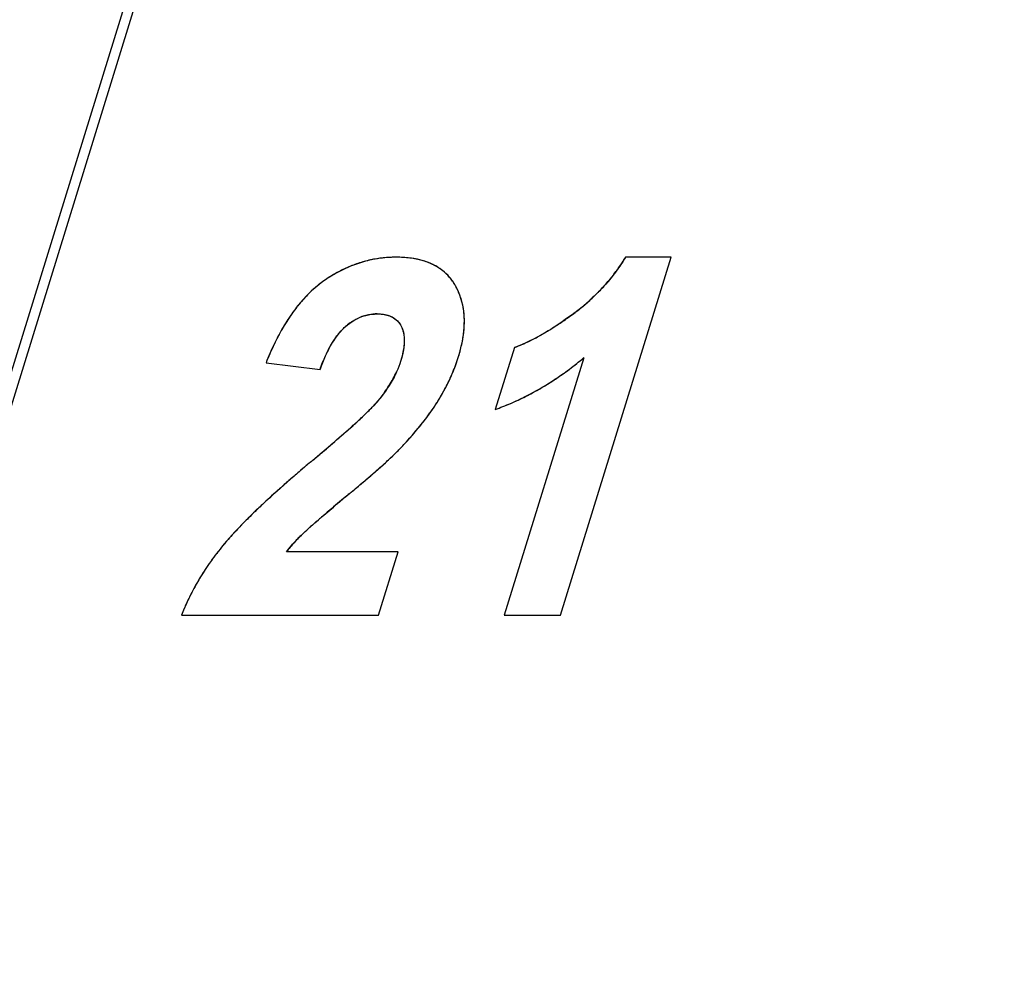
# Model space of a CAD drawing. Header units: millimetres. Extents: x 0 to 420, y 0 to 297.
# Tile 88 of 119: x 250.65 to 254.11, y 219.26 to 222.67. Entities that reach past the tile are written whole.
import ezdxf

# ---------------------------------------------------------------- set-up
doc = ezdxf.new("R2010")
doc.units = ezdxf.units.MM
doc.header["$LTSCALE"] = 23.1
doc.layers.get('0').update_dxf_attribs({"linetype": 'CONTINUOUS'})
doc.layers.add('03___PRT_ALL_CURVES', color=7, linetype='CONTINUOUS')
doc.layers.add('PRITING', color=7, linetype='CONTINUOUS')

msp = doc.modelspace()

# ---------------------------------------------------------------- linework, layer by layer
at = {"color": 7, "linetype": 'Continuous'}
for p, q in [((246.3059, 207.3479), (260.9182, 254.6335)), ((246.3132, 207.4909), (260.8372, 254.4906))]:
    msp.add_line(p, q, dxfattribs=at)
at = {"layer": '03___PRT_ALL_CURVES', "color": 4, "linetype": 'Continuous'}
for p, q in [((252.5511, 220.5725), (252.9399, 221.831)), ((252.9399, 221.831), (252.7795, 221.831)), ((252.3888, 221.5138), (252.3214, 221.2958)), ((251.5157, 221.4599), (251.7054, 221.436)), ((252.6331, 221.4779), (252.3533, 220.5725)), ((251.9022, 221.3183), (251.8944, 221.3096)), ((251.9804, 220.7956), (251.5877, 220.7956)), ((251.9114, 220.5725), (251.9804, 220.7956)), ((251.2183, 220.5725), (251.9114, 220.5725)), ((252.3533, 220.5725), (252.5511, 220.5725))]:
    msp.add_line(p, q, dxfattribs=at)
for centre, radius, start, end in [((251.9782, 221.3949), 0.4372, 111.558, 114.5667), ((251.9743, 221.4048), 0.4266, 108.5118, 111.5565), ((251.972, 221.4115), 0.4195, 105.328, 108.5104), ((251.9711, 221.4148), 0.4161, 102.2356, 105.3261), ((251.9711, 221.4146), 0.4163, 99.1579, 102.2339), ((251.9717, 221.4108), 0.4201, 96.005, 99.1561), ((251.9725, 221.4034), 0.4276, 92.9247, 96.0035), ((251.973, 221.3924), 0.4385, 89.9928, 92.9238), ((251.9734, 221.4038), 0.4272, 86.7092, 90.0428), ((251.977, 221.4651), 0.3658, 82.9952, 86.7125), ((251.9832, 221.5159), 0.3146, 78.9147, 82.9968), ((251.9912, 221.5569), 0.2728, 74.4357, 78.9156), ((252.0002, 221.589), 0.2394, 69.5459, 74.435), ((252.0092, 221.6132), 0.2136, 64.28, 69.5424), ((252.0174, 221.6302), 0.1947, 58.6766, 64.2739), ((252.2293, 222.162), 0.6421, 325.0278, 327.0162), ((252.2301, 222.1615), 0.6412, 327.0167, 328.9659), ((252.0038, 221.3465), 0.492, 120.3437, 123.1868), ((251.9924, 221.3659), 0.4695, 117.4632, 120.3424), ((251.9841, 221.3819), 0.4515, 114.5676, 117.4617), ((252.0239, 221.641), 0.1822, 52.7998, 58.6678), ((252.0278, 221.6462), 0.1756, 46.7932, 52.7884), ((252.0284, 221.6469), 0.1748, 40.7982, 46.781), ((252.2213, 222.1679), 0.6521, 321.0861, 323.0516), ((252.2263, 222.1641), 0.6458, 323.0521, 325.0273), ((251.9634, 221.4029), 0.4227, 129.3503, 132.8531), ((251.9471, 221.4227), 0.397, 125.9034, 129.3468), ((252.0185, 221.3241), 0.5188, 123.1872, 125.9002), ((252.0247, 221.6437), 0.1797, 34.9213, 40.7868), ((252.0159, 221.6376), 0.1903, 29.2812, 34.9119), ((251.9785, 221.6165), 0.2333, 24.3999, 29.3194), ((252.2053, 222.1813), 0.6729, 317.2019, 319.131), ((252.2143, 222.1736), 0.6611, 319.1314, 321.0856), ((251.985, 221.3797), 0.4544, 132.8531, 136.122), ((251.9774, 221.616), 0.2345, 19.8712, 24.3944), ((251.9721, 221.6141), 0.2402, 15.1858, 19.865), ((252.1821, 222.2037), 0.7052, 313.4103, 315.2965), ((252.1946, 222.1913), 0.6876, 315.2969, 317.2015), ((252.0401, 221.3294), 0.529, 139.2457, 141.3772), ((252.012, 221.3537), 0.4918, 136.1229, 139.2563), ((251.962, 221.6114), 0.2506, 10.7589, 15.1819), ((252.1521, 222.2365), 0.7497, 309.757, 311.5606), ((252.1678, 222.2187), 0.7259, 311.5608, 313.41), ((252.1318, 221.2614), 0.6433, 145.0137, 147.5606), ((252.0791, 221.2985), 0.5788, 141.402, 145.0296), ((251.9057, 221.476), 0.1557, 100.8611, 108.2975), ((251.9064, 221.4714), 0.1604, 89.923, 100.805), ((251.9471, 221.6086), 0.2658, 6.4898, 10.7551), ((251.9266, 221.6063), 0.2864, 2.3038, 6.4855), ((251.734, 222.8025), 1.4533, 305.2359, 306.2241), ((252.1157, 222.2818), 0.8077, 306.2101, 307.9795), ((252.1348, 222.2574), 0.7768, 307.98, 309.7566), ((252.1859, 221.2271), 0.7073, 147.5611, 150.0231), ((251.929, 221.4372), 0.2012, 125.8327, 132.1126), ((251.907, 221.4721), 0.1598, 108.3173, 115.6296), ((251.8688, 221.606), 0.3442, 354.8165, 358.5448), ((251.9007, 221.6052), 0.3123, 358.5489, 2.305), ((251.8437, 222.6463), 1.2625, 303.2643, 305.2582), ((252.25, 221.1901), 0.7813, 150.0236, 152.4083), ((251.8301, 221.6095), 0.3831, 351.4339, 354.8182), ((252.089, 222.2513), 0.7974, 298.133, 299.7122), ((252.0191, 222.3731), 0.9378, 299.7357, 302.0879), ((251.9385, 222.5027), 1.0904, 302.0605, 303.2429), ((252.3378, 221.1445), 0.8802, 152.4219, 155.3536), ((251.7352, 221.6266), 0.4795, 345.444, 348.3938), ((251.7861, 221.6161), 0.4275, 348.3954, 351.4365), ((252.2296, 221.9596), 0.4733, 289.65, 293.4449), ((252.1929, 222.0456), 0.5669, 293.3899, 295.1916), ((252.1475, 222.1411), 0.6726, 295.2278, 298.1683), ((252.4984, 221.0725), 1.0562, 156.6824, 158.4829), ((252.4233, 221.1048), 0.9745, 155.3282, 156.6757), ((251.677, 221.6417), 0.5397, 342.802, 345.4469), ((251.5714, 221.6742), 0.6502, 337.494, 340.0832), ((251.5734, 221.6735), 0.648, 340.0842, 342.8278), ((251.8969, 222.3536), 1.144, 306.7946, 308.3651), ((251.8717, 222.3854), 1.1846, 308.3658, 309.9963), ((251.6438, 221.5784), 0.3634, 331.3462, 335.6529), ((251.5657, 221.6766), 0.6563, 334.9257, 337.4931), ((251.9371, 222.2983), 1.0756, 303.5517, 305.1889), ((251.9184, 222.3249), 1.1082, 305.1891, 306.7945), ((251.5976, 221.6037), 0.4161, 327.4202, 331.3463), ((251.5566, 221.6809), 0.6664, 332.3893, 334.9248), ((251.9671, 222.2517), 1.0202, 300.1942, 301.8854), ((251.9533, 222.2739), 1.0463, 301.8856, 303.5515), ((251.5438, 221.6381), 0.48, 323.9788, 327.4244), ((251.544, 221.6874), 0.6806, 329.8935, 332.3885), ((251.9882, 222.2142), 0.9772, 296.7481, 298.4804), ((251.9787, 222.2318), 0.9972, 298.4807, 300.194), ((251.4346, 221.7566), 0.8101, 325.204, 327.4314), ((251.5282, 221.6966), 0.6988, 327.4456, 329.8927), ((252.0065, 222.1755), 0.9344, 291.4621, 293.1196), ((252.002, 222.1859), 0.9457, 293.1203, 294.999), ((251.9959, 222.199), 0.9602, 294.999, 296.7478), ((251.0561, 222.119), 1.1656, 313.4959, 314.4516), ((251.2988, 221.8715), 0.8189, 314.4503, 315.5356), ((251.4968, 221.6777), 0.5418, 315.5046, 317.2111), ((251.3144, 221.8418), 0.9573, 322.2832, 324.0587), ((251.3751, 221.7977), 0.8823, 324.068, 325.2182), ((252.0095, 222.1679), 0.9262, 289.6798, 291.462), ((250.3706, 222.8512), 2.1685, 312.205, 312.7293), ((250.7327, 222.4596), 1.6352, 312.7198, 313.5007), ((251.2473, 221.8936), 1.0421, 321.2148, 322.2922), ((249.3495, 223.9899), 3.6981, 311.2069, 311.628), ((249.9209, 223.3474), 2.8382, 311.6229, 312.2006), ((251.0954, 222.0192), 1.2393, 318.6748, 319.6472), ((251.1746, 221.9522), 1.1355, 319.6392, 321.2071), ((247.9992, 225.5422), 5.7554, 310.53856, 310.84789), ((248.7228, 224.7055), 4.6493, 310.8468, 311.2081), ((250.9171, 222.1801), 1.4794, 316.4376, 317.2738), ((251.0092, 222.0953), 1.3543, 317.2662, 318.6677), ((245.9766, 227.9214), 8.8782, 309.92907, 310.25886), ((247.1589, 226.5247), 7.0483, 310.26175, 310.53901), ((251.2019, 221.9272), 1.099, 313.4455, 314.378), ((255.2065, 216.8945), 5.5018, 129.9331, 130.3202), ((250.6852, 222.4809), 1.8563, 312.0492, 312.613), ((250.9595, 222.1831), 1.4514, 312.6041, 313.4457), ((254.8231, 217.3458), 4.9095, 130.3166, 130.9031), ((249.6561, 223.6429), 3.4085, 310.7571, 311.1234), ((250.0501, 223.1917), 2.8095, 311.1223, 311.5494), ((250.3936, 222.8042), 2.2918, 311.5481, 312.0499), ((254.422, 217.8089), 4.2969, 130.9037, 131.4807), ((248.3759, 225.1416), 5.3796, 310.0249, 310.2963), ((249.0806, 224.3112), 4.2904, 310.2904, 310.752), ((254.0489, 218.2307), 3.7338, 131.4785, 132.1736), ((247.6024, 226.0628), 6.5825, 309.73471, 310.02353), ((253.3852, 218.9548), 2.7515, 132.8186, 133.7503), ((253.7126, 218.6021), 3.2328, 132.1753, 132.8253), ((259.8871, 211.2832), 12.636, 129.73216, 129.98846), ((253.0956, 219.2577), 2.3324, 133.7566, 134.496), ((256.0817, 215.8076), 6.7241, 130.22003, 130.41605), ((257.4975, 214.1328), 8.9171, 129.9914, 130.21789), ((252.8255, 219.532), 1.9475, 134.4832, 135.6954), ((253.3355, 219.0044), 2.5096, 130.8986, 131.502), ((254.634, 217.5054), 4.4928, 130.3978, 130.9), ((252.4071, 219.9352), 1.3664, 136.5682, 137.7162), ((252.589, 219.7633), 1.6166, 135.7077, 136.5748), ((252.0396, 220.2609), 0.8753, 139.1641, 140.9728), ((252.2191, 220.106), 1.1125, 137.7079, 139.1733), ((252.0712, 220.4114), 0.6178, 135.5541, 137.6894), ((252.1338, 220.35), 0.7055, 133.4587, 135.5534), ((252.1497, 220.1725), 1.0165, 141.0105, 142.2583), ((251.9618, 220.5073), 0.4723, 139.9643, 142.3777), ((252.0143, 220.4632), 0.5408, 137.688, 139.9653), ((252.1158, 220.1981), 0.974, 143.6558, 145.1181), ((252.133, 220.1854), 0.9954, 142.2578, 143.6559), ((252.0845, 220.2194), 0.9361, 146.4618, 147.8839), ((252.0996, 220.2094), 0.9543, 145.1186, 146.462), ((252.0546, 220.2376), 0.9012, 149.3968, 150.8798), ((252.0693, 220.2289), 0.9182, 147.8837, 149.3966), ((252.0287, 220.2517), 0.8716, 152.2866, 153.8375), ((252.0414, 220.245), 0.886, 150.8801, 152.2869), ((252.0161, 220.2579), 0.8576, 153.8375, 155.4487), ((251.9945, 220.2674), 0.8341, 156.846, 158.5426), ((252.005, 220.2629), 0.8454, 155.4493, 156.8465)]:
    msp.add_arc(centre, radius, start, end, dxfattribs=at)
for points in [[(251.9066, 221.6318), (251.9169, 221.6318), (251.9264, 221.6309), (251.935, 221.6291)], [(251.935, 221.6291), (251.9409, 221.6278), (251.9464, 221.6262), (251.9516, 221.6241)], [(251.8112, 221.6003), (251.8198, 221.6065), (251.8287, 221.6118), (251.8379, 221.6162)], [(251.9516, 221.6241), (251.959, 221.6211), (251.9657, 221.6173), (251.9715, 221.6125)], [(251.9715, 221.6125), (251.9795, 221.606), (251.9859, 221.5979), (251.9909, 221.5882)], [(251.7535, 221.5376), (251.7586, 221.5454), (251.7638, 221.5527), (251.7691, 221.5594)], [(251.7691, 221.5594), (251.7771, 221.5697), (251.7854, 221.5787), (251.7941, 221.5865)], [(251.9909, 221.5882), (251.9934, 221.5833), (251.9955, 221.5782), (251.9971, 221.5727)], [(251.9971, 221.5727), (251.9987, 221.5673), (251.9999, 221.5615), (252.0006, 221.5555)], [(251.739, 221.5129), (251.7437, 221.5216), (251.7486, 221.5299), (251.7535, 221.5376)], [(252.0016, 221.536), (252.0015, 221.5291), (252.001, 221.5218), (252, 221.5142)], [(252.0006, 221.5555), (252.0014, 221.5493), (252.0017, 221.5428), (252.0016, 221.536)], [(251.7249, 221.4844), (251.7295, 221.4945), (251.7342, 221.504), (251.739, 221.5129)], [(251.9958, 221.491), (251.9939, 221.4827), (251.9916, 221.4741), (251.9888, 221.465)], [(252, 221.5142), (251.999, 221.5068), (251.9976, 221.4991), (251.9958, 221.491)], [(251.7054, 221.436), (251.7116, 221.4534), (251.7181, 221.4695), (251.7249, 221.4844)], [(251.9888, 221.465), (251.985, 221.4529), (251.9804, 221.4408), (251.9749, 221.4286)], [(251.932, 221.3558), (251.9229, 221.3433), (251.913, 221.3309), (251.9022, 221.3183)], [(251.9705, 221.1417), (251.9773, 221.1484), (251.9835, 221.1547), (251.9891, 221.1606)], [(251.6485, 220.8621), (251.6546, 220.8678), (251.6626, 220.8751), (251.6725, 220.8839)]]:
    msp.add_open_spline(points, degree=3, dxfattribs=at)
at = {"layer": 'PRITING', "color": 4, "linetype": 'Continuous'}
for p, q in [((252.5511, 220.5725), (252.9399, 221.831)), ((252.9399, 221.831), (252.7795, 221.831)), ((252.3888, 221.5138), (252.3214, 221.2958)), ((251.5157, 221.4599), (251.7054, 221.436)), ((252.6331, 221.4779), (252.3533, 220.5725)), ((251.9022, 221.3183), (251.8944, 221.3096)), ((251.9804, 220.7956), (251.5877, 220.7956)), ((251.9114, 220.5725), (251.9804, 220.7956)), ((251.2183, 220.5725), (251.9114, 220.5725)), ((252.3533, 220.5725), (252.5511, 220.5725))]:
    msp.add_line(p, q, dxfattribs=at)
for centre, radius, start, end in [((251.9782, 221.3949), 0.4372, 111.558, 114.5667), ((251.9743, 221.4048), 0.4266, 108.5118, 111.5565), ((251.972, 221.4115), 0.4195, 105.328, 108.5104), ((251.9711, 221.4148), 0.4161, 102.2356, 105.3261), ((251.9711, 221.4146), 0.4163, 99.1579, 102.2339), ((251.9717, 221.4108), 0.4201, 96.005, 99.1561), ((251.9725, 221.4034), 0.4276, 92.9247, 96.0035), ((251.973, 221.3924), 0.4385, 89.9928, 92.9238), ((251.9734, 221.4038), 0.4272, 86.7092, 90.0428), ((251.977, 221.4651), 0.3658, 82.9952, 86.7125), ((251.9832, 221.5159), 0.3146, 78.9147, 82.9968), ((251.9912, 221.5569), 0.2728, 74.4357, 78.9156), ((252.0002, 221.589), 0.2394, 69.5459, 74.435), ((252.0092, 221.6132), 0.2136, 64.28, 69.5424), ((252.0174, 221.6302), 0.1947, 58.6766, 64.2739), ((252.2293, 222.162), 0.6421, 325.0278, 327.0162), ((252.2301, 222.1615), 0.6412, 327.0167, 328.9659), ((252.0038, 221.3465), 0.492, 120.3437, 123.1868), ((251.9924, 221.3659), 0.4695, 117.4632, 120.3424), ((251.9841, 221.3819), 0.4515, 114.5676, 117.4617), ((252.0239, 221.641), 0.1822, 52.7998, 58.6678), ((252.0278, 221.6462), 0.1756, 46.7932, 52.7884), ((252.0284, 221.6469), 0.1748, 40.7982, 46.781), ((252.2213, 222.1679), 0.6521, 321.0861, 323.0516), ((252.2263, 222.1641), 0.6458, 323.0521, 325.0273), ((251.9634, 221.4029), 0.4227, 129.3503, 132.8531), ((251.9471, 221.4227), 0.397, 125.9034, 129.3468), ((252.0185, 221.3241), 0.5188, 123.1872, 125.9002), ((252.0247, 221.6437), 0.1797, 34.9213, 40.7868), ((252.0159, 221.6376), 0.1903, 29.2812, 34.9119), ((251.9785, 221.6165), 0.2333, 24.3999, 29.3194), ((252.2053, 222.1813), 0.6729, 317.2019, 319.131), ((252.2143, 222.1736), 0.6611, 319.1314, 321.0856), ((251.985, 221.3797), 0.4544, 132.8531, 136.122), ((251.9774, 221.616), 0.2345, 19.8712, 24.3944), ((251.9721, 221.6141), 0.2402, 15.1858, 19.865), ((252.1821, 222.2037), 0.7052, 313.4103, 315.2965), ((252.1946, 222.1913), 0.6876, 315.2969, 317.2015), ((252.0401, 221.3294), 0.529, 139.2457, 141.3772), ((252.012, 221.3537), 0.4918, 136.1229, 139.2563), ((251.962, 221.6114), 0.2506, 10.7589, 15.1819), ((252.1521, 222.2365), 0.7497, 309.757, 311.5606), ((252.1678, 222.2187), 0.7259, 311.5608, 313.41), ((252.1318, 221.2614), 0.6433, 145.0137, 147.5606), ((252.0791, 221.2985), 0.5788, 141.402, 145.0296), ((251.9057, 221.476), 0.1557, 100.8611, 108.2975), ((251.9064, 221.4714), 0.1604, 89.923, 100.805), ((251.9471, 221.6086), 0.2658, 6.4898, 10.7551), ((251.9266, 221.6063), 0.2864, 2.3038, 6.4855), ((251.734, 222.8025), 1.4533, 305.2359, 306.2241), ((252.1157, 222.2818), 0.8077, 306.2101, 307.9795), ((252.1348, 222.2574), 0.7768, 307.98, 309.7566), ((252.1859, 221.2271), 0.7073, 147.5611, 150.0231), ((251.929, 221.4372), 0.2012, 125.8327, 132.1126), ((251.907, 221.4721), 0.1598, 108.3173, 115.6296), ((251.8688, 221.606), 0.3442, 354.8165, 358.5448), ((251.9007, 221.6052), 0.3123, 358.5489, 2.305), ((251.8437, 222.6463), 1.2625, 303.2643, 305.2582), ((252.25, 221.1901), 0.7813, 150.0236, 152.4083), ((251.8301, 221.6095), 0.3831, 351.4339, 354.8182), ((252.089, 222.2513), 0.7974, 298.133, 299.7122), ((252.0191, 222.3731), 0.9378, 299.7357, 302.0879), ((251.9385, 222.5027), 1.0904, 302.0605, 303.2429), ((252.3378, 221.1445), 0.8802, 152.4219, 155.3536), ((251.7352, 221.6266), 0.4795, 345.444, 348.3938), ((251.7861, 221.6161), 0.4275, 348.3954, 351.4365), ((252.2296, 221.9596), 0.4733, 289.65, 293.4449), ((252.1929, 222.0456), 0.5669, 293.3899, 295.1916), ((252.1475, 222.1411), 0.6726, 295.2278, 298.1683), ((252.4984, 221.0725), 1.0562, 156.6824, 158.4829), ((252.4233, 221.1048), 0.9745, 155.3282, 156.6757), ((251.677, 221.6417), 0.5397, 342.802, 345.4469), ((251.5714, 221.6742), 0.6502, 337.494, 340.0832), ((251.5734, 221.6735), 0.648, 340.0842, 342.8278), ((251.8969, 222.3536), 1.144, 306.7946, 308.3651), ((251.8717, 222.3854), 1.1846, 308.3658, 309.9963), ((251.6438, 221.5784), 0.3634, 331.3462, 335.6529), ((251.5657, 221.6766), 0.6563, 334.9257, 337.4931), ((251.9371, 222.2983), 1.0756, 303.5517, 305.1889), ((251.9184, 222.3249), 1.1082, 305.1891, 306.7945), ((251.5976, 221.6037), 0.4161, 327.4202, 331.3463), ((251.5566, 221.6809), 0.6664, 332.3893, 334.9248), ((251.9671, 222.2517), 1.0202, 300.1942, 301.8854), ((251.9533, 222.2739), 1.0463, 301.8856, 303.5515), ((251.5438, 221.6381), 0.48, 323.9788, 327.4244), ((251.544, 221.6874), 0.6806, 329.8935, 332.3885), ((251.9882, 222.2142), 0.9772, 296.7481, 298.4804), ((251.9787, 222.2318), 0.9972, 298.4807, 300.194), ((251.4346, 221.7566), 0.8101, 325.204, 327.4314), ((251.5282, 221.6966), 0.6988, 327.4456, 329.8927), ((252.0065, 222.1755), 0.9344, 291.4621, 293.1196), ((252.002, 222.1859), 0.9457, 293.1203, 294.999), ((251.9959, 222.199), 0.9602, 294.999, 296.7478), ((251.0561, 222.119), 1.1656, 313.4959, 314.4516), ((251.2988, 221.8715), 0.8189, 314.4503, 315.5356), ((251.4968, 221.6777), 0.5418, 315.5046, 317.2111), ((251.3144, 221.8418), 0.9573, 322.2832, 324.0587), ((251.3751, 221.7977), 0.8823, 324.068, 325.2182), ((252.0095, 222.1679), 0.9262, 289.6798, 291.462), ((250.3706, 222.8512), 2.1685, 312.205, 312.7293), ((250.7327, 222.4596), 1.6352, 312.7198, 313.5007), ((251.2473, 221.8936), 1.0421, 321.2148, 322.2922), ((249.3495, 223.9899), 3.6981, 311.2069, 311.628), ((249.9209, 223.3474), 2.8382, 311.6229, 312.2006), ((251.0954, 222.0192), 1.2393, 318.6748, 319.6472), ((251.1746, 221.9522), 1.1355, 319.6392, 321.2071), ((247.9992, 225.5422), 5.7554, 310.53856, 310.84789), ((248.7228, 224.7055), 4.6493, 310.8468, 311.2081), ((250.9171, 222.1801), 1.4794, 316.4376, 317.2738), ((251.0092, 222.0953), 1.3543, 317.2662, 318.6677), ((245.9766, 227.9214), 8.8782, 309.92907, 310.25886), ((247.1589, 226.5247), 7.0483, 310.26175, 310.53901), ((251.2019, 221.9272), 1.099, 313.4455, 314.378), ((255.2065, 216.8945), 5.5018, 129.9331, 130.3202), ((250.6852, 222.4809), 1.8563, 312.0492, 312.613), ((250.9595, 222.1831), 1.4514, 312.6041, 313.4457), ((254.8231, 217.3458), 4.9095, 130.3166, 130.9031), ((249.6561, 223.6429), 3.4085, 310.7571, 311.1234), ((250.0501, 223.1917), 2.8095, 311.1223, 311.5494), ((250.3936, 222.8042), 2.2918, 311.5481, 312.0499), ((254.422, 217.8089), 4.2969, 130.9037, 131.4807), ((248.3759, 225.1416), 5.3796, 310.0249, 310.2963), ((249.0806, 224.3112), 4.2904, 310.2904, 310.752), ((254.0489, 218.2307), 3.7338, 131.4785, 132.1736), ((247.6024, 226.0628), 6.5825, 309.73471, 310.02353), ((253.3852, 218.9548), 2.7515, 132.8186, 133.7503), ((253.7126, 218.6021), 3.2328, 132.1753, 132.8253), ((259.8871, 211.2832), 12.636, 129.73216, 129.98846), ((253.0956, 219.2577), 2.3324, 133.7566, 134.496), ((256.0817, 215.8076), 6.7241, 130.22003, 130.41605), ((257.4975, 214.1328), 8.9171, 129.9914, 130.21789), ((252.8255, 219.532), 1.9475, 134.4832, 135.6954), ((253.3355, 219.0044), 2.5096, 130.8986, 131.502), ((254.634, 217.5054), 4.4928, 130.3978, 130.9), ((252.4071, 219.9352), 1.3664, 136.5682, 137.7162), ((252.589, 219.7633), 1.6166, 135.7077, 136.5748), ((252.0396, 220.2609), 0.8753, 139.1641, 140.9728), ((252.2191, 220.106), 1.1125, 137.7079, 139.1733), ((252.0712, 220.4114), 0.6178, 135.5541, 137.6894), ((252.1338, 220.35), 0.7055, 133.4587, 135.5534), ((252.1497, 220.1725), 1.0165, 141.0105, 142.2583), ((251.9618, 220.5073), 0.4723, 139.9643, 142.3777), ((252.0143, 220.4632), 0.5408, 137.688, 139.9653), ((252.1158, 220.1981), 0.974, 143.6558, 145.1181), ((252.133, 220.1854), 0.9954, 142.2578, 143.6559), ((252.0845, 220.2194), 0.9361, 146.4618, 147.8839), ((252.0996, 220.2094), 0.9543, 145.1186, 146.462), ((252.0546, 220.2376), 0.9012, 149.3968, 150.8798), ((252.0693, 220.2289), 0.9182, 147.8837, 149.3966), ((252.0287, 220.2517), 0.8716, 152.2866, 153.8375), ((252.0414, 220.245), 0.886, 150.8801, 152.2869), ((252.0161, 220.2579), 0.8576, 153.8375, 155.4487), ((251.9945, 220.2674), 0.8341, 156.846, 158.5426), ((252.005, 220.2629), 0.8454, 155.4493, 156.8465)]:
    msp.add_arc(centre, radius, start, end, dxfattribs=at)
at = {"layer": 'PRITING', "color": 7, "linetype": 'Continuous'}
for centre, radius, start, end in [((252.0049, 221.3448), 0.494, 120.4369, 123.2096), ((252.0175, 221.3255), 0.517, 123.2076, 125.9031), ((252.0153, 221.6372), 0.191, 29.3183, 34.9971), ((252.1428, 222.2474), 0.764, 307.9037, 311.4545), ((252.1194, 222.277), 0.8017, 306.1991, 307.9202), ((252.5095, 221.0679), 1.0683, 156.6045, 158.4705), ((252.4169, 221.1077), 0.9675, 155.3023, 156.5911), ((251.5721, 221.6739), 0.6494, 337.6113, 342.8238), ((251.9168, 222.3276), 1.1114, 303.6899, 308.4938), ((251.8711, 222.3862), 1.1856, 308.4615, 309.9954), ((251.5636, 221.6775), 0.6585, 333.7325, 337.6056), ((251.5393, 221.6899), 0.6859, 327.4211, 333.7029), ((252.0051, 222.1789), 0.9381, 291.4916, 293.2826), ((250.9242, 222.2568), 1.3563, 313.4019, 314.2405), ((251.2924, 221.8798), 0.8293, 314.1859, 315.4012), ((252.0099, 222.1666), 0.9248, 289.6814, 291.4924), ((250.2908, 222.9384), 2.2868, 312.0334, 312.6444), ((250.6978, 222.4963), 1.6859, 312.6474, 313.3991), ((249.2655, 224.0816), 3.8224, 310.6732, 311.9741), ((247.2201, 226.4506), 6.9523, 310.10683, 310.73361), ((251.3693, 221.7556), 0.8592, 314.2862, 315.2658), ((251.4793, 221.6467), 0.7045, 315.2678, 316.3672), ((245.8294, 228.0981), 9.1082, 309.92562, 310.12155), ((247.9303, 225.6726), 6.0728, 309.70957, 309.95958), ((259.5126, 211.7327), 12.051, 129.7289, 130.08523), ((252.9499, 219.4079), 2.1232, 133.6622, 135.5135)]:
    msp.add_arc(centre, radius, start, end, dxfattribs=at)
for points, knots in [([(251.9731, 221.831), (251.9547, 221.8309), (251.8787, 221.8264), (251.8044, 221.7999), (251.7546, 221.7707)], [0, 0, 0, 0, 0.241615, 1, 1, 1, 1]), ([(252.1014, 221.8059), (252.0921, 221.8104), (252.0511, 221.8263), (252.0065, 221.831), (251.9731, 221.831)], [0, 0, 0, 0, 0.236537, 1, 1, 1, 1]), ([(252.1718, 221.7467), (252.1587, 221.7654), (252.1357, 221.7875), (252.1087, 221.8024), (252.1014, 221.8059)], [0, 0, 0, 0, 0.738873, 1, 1, 1, 1]), ([(252.7795, 221.831), (252.771, 221.8169), (252.7337, 221.7599), (252.6872, 221.709), (252.6485, 221.6748)], [0, 0, 0, 0, 0.241688, 1, 1, 1, 1]), ([(251.6388, 221.6741), (251.628, 221.6616), (251.5888, 221.6112), (251.5577, 221.5549), (251.5379, 221.5119)], [0, 0, 0, 0, 0.259209, 1, 1, 1, 1]), ([(251.9066, 221.6318), (251.9113, 221.6318), (251.9291, 221.6311), (251.9471, 221.6269), (251.9587, 221.6209)], [0, 0, 0, 0, 0.264814, 1, 1, 1, 1]), ([(252.1925, 221.4821), (252.1966, 221.4953), (252.2104, 221.5463), (252.2156, 221.6002), (252.2111, 221.6391)], [0, 0, 0, 0, 0.260404, 1, 1, 1, 1]), ([(251.7251, 221.4847), (251.7292, 221.4937), (251.7472, 221.5305), (251.7709, 221.5656), (251.7941, 221.5865)], [0, 0, 0, 0, 0.240064, 1, 1, 1, 1]), ([(251.9909, 221.5882), (251.9955, 221.5793), (252.0075, 221.5385), (251.9982, 221.4954), (251.9888, 221.465)], [0, 0, 0, 0, 0.237765, 1, 1, 1, 1]), ([(251.3596, 220.8121), (251.3444, 220.7933), (251.2885, 220.7191), (251.2435, 220.6365), (251.2183, 220.5725)], [0, 0, 0, 0, 0.259734, 1, 1, 1, 1])]:
    msp.add_open_spline(points, degree=3, knots=knots, dxfattribs=at)
for points in [[(251.7143, 221.7443), (251.6864, 221.7242), (251.6612, 221.7002), (251.6388, 221.6741)], [(252.2111, 221.6391), (252.2074, 221.6709), (252.1976, 221.7028), (252.1819, 221.7307)], [(251.7941, 221.5865), (251.8146, 221.6049), (251.8397, 221.6197), (251.8664, 221.6267)], [(251.8664, 221.6267), (251.8794, 221.6301), (251.8931, 221.6317), (251.9066, 221.6318)], [(252.5929, 221.63), (252.5297, 221.5838), (252.4626, 221.54), (252.3888, 221.5138)], [(251.9587, 221.6209), (251.9723, 221.6138), (251.984, 221.6018), (251.9909, 221.5882)], [(251.7054, 221.436), (251.7113, 221.4525), (251.7178, 221.4688), (251.7251, 221.4847)], [(251.9888, 221.465), (251.9849, 221.4526), (251.9802, 221.4404), (251.9749, 221.4285)], [(251.9749, 221.4285), (251.9672, 221.4116), (251.9582, 221.3953), (251.9482, 221.3797)], [(252.3759, 221.3172), (252.4307, 221.3408), (252.4835, 221.3698), (252.5332, 221.4029)], [(251.9482, 221.3797), (251.9345, 221.3581), (251.9189, 221.3377), (251.9022, 221.3183)], [(251.9022, 221.3183), (251.896, 221.3112), (251.8896, 221.3043), (251.8829, 221.2975)], [(252.0712, 221.2555), (252.0875, 221.2765), (252.103, 221.2982), (252.1172, 221.3206)], [(251.9891, 221.1606), (252.018, 221.1909), (252.0456, 221.2224), (252.0712, 221.2555)], [(251.675, 221.1132), (251.6098, 221.0586), (251.5455, 221.0026), (251.484, 220.9438)], [(251.8305, 221.0178), (251.8778, 221.0574), (251.9251, 221.0974), (251.9693, 221.1405)], [(251.6485, 220.8621), (251.6819, 220.8938), (251.7175, 220.9231), (251.7527, 220.9527)], [(251.4351, 220.8957), (251.4089, 220.8689), (251.3832, 220.8413), (251.3596, 220.8121)], [(251.5877, 220.7956), (251.606, 220.8194), (251.6268, 220.8415), (251.6485, 220.8621)]]:
    msp.add_open_spline(points, degree=3, dxfattribs=at)
at = {"layer": 'PRITING', "color": 4, "linetype": 'Continuous'}
for points in [[(251.9066, 221.6318), (251.9169, 221.6318), (251.9264, 221.6309), (251.935, 221.6291)], [(251.935, 221.6291), (251.9409, 221.6278), (251.9464, 221.6262), (251.9516, 221.6241)], [(251.8112, 221.6003), (251.8198, 221.6065), (251.8287, 221.6118), (251.8379, 221.6162)], [(251.9516, 221.6241), (251.959, 221.6211), (251.9657, 221.6173), (251.9715, 221.6125)], [(251.9715, 221.6125), (251.9795, 221.606), (251.9859, 221.5979), (251.9909, 221.5882)], [(251.7535, 221.5376), (251.7586, 221.5454), (251.7638, 221.5527), (251.7691, 221.5594)], [(251.7691, 221.5594), (251.7771, 221.5697), (251.7854, 221.5787), (251.7941, 221.5865)], [(251.9909, 221.5882), (251.9934, 221.5833), (251.9955, 221.5782), (251.9971, 221.5727)], [(251.9971, 221.5727), (251.9987, 221.5673), (251.9999, 221.5615), (252.0006, 221.5555)], [(251.739, 221.5129), (251.7437, 221.5216), (251.7486, 221.5299), (251.7535, 221.5376)], [(252.0016, 221.536), (252.0015, 221.5291), (252.001, 221.5218), (252, 221.5142)], [(252.0006, 221.5555), (252.0014, 221.5493), (252.0017, 221.5428), (252.0016, 221.536)], [(251.7249, 221.4844), (251.7295, 221.4945), (251.7342, 221.504), (251.739, 221.5129)], [(251.9958, 221.491), (251.9939, 221.4827), (251.9916, 221.4741), (251.9888, 221.465)], [(252, 221.5142), (251.999, 221.5068), (251.9976, 221.4991), (251.9958, 221.491)], [(251.7054, 221.436), (251.7116, 221.4534), (251.7181, 221.4695), (251.7249, 221.4844)], [(251.9888, 221.465), (251.985, 221.4529), (251.9804, 221.4408), (251.9749, 221.4286)], [(251.932, 221.3558), (251.9229, 221.3433), (251.913, 221.3309), (251.9022, 221.3183)], [(251.9705, 221.1417), (251.9773, 221.1484), (251.9835, 221.1547), (251.9891, 221.1606)], [(251.6485, 220.8621), (251.6546, 220.8678), (251.6626, 220.8751), (251.6725, 220.8839)]]:
    msp.add_open_spline(points, degree=3, dxfattribs=at)

doc.saveas('drawing.dxf')
